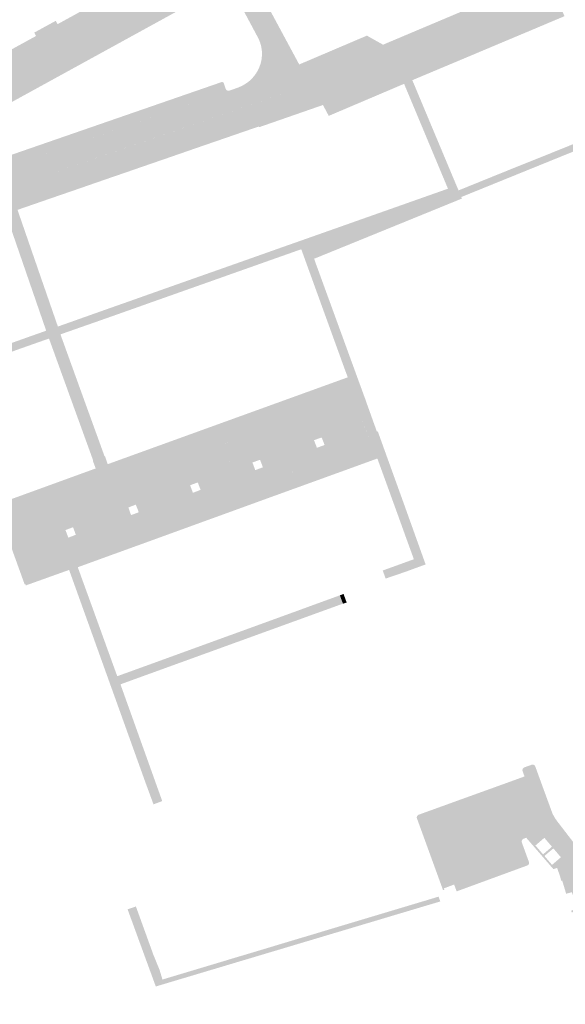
# Model space of a CAD drawing. Header units: inches. Extents: x 83221 to 84763, y 445855 to 447258.
# Tile 46 of 58: x 84502 to 84596, y 446314 to 446482. Entities that reach past the tile are written whole.
import ezdxf

# ---------------------------------------------------------------- set-up
doc = ezdxf.new("R2010")
doc.units = ezdxf.units.IN
doc.header["$MEASUREMENT"] = 0

msp = doc.modelspace()

# ---------------------------------------------------------------- hatches: boundary and pattern name
for points in [[(84551.03, 446470.72), (84519.15, 446459.73), (84519.08, 446459.94), (84520.02, 446460.26), (84519.02, 446463.15), (84518.08, 446462.83), (84518.02, 446463.01), (84538.07, 446469.93), (84538.43, 446470.05), (84539.58, 446470.46), (84540.1, 446470.68), (84540.6, 446470.95), (84541.07, 446471.25), (84541.51, 446471.6), (84541.92, 446471.99), (84542.3, 446472.42), (84542.63, 446472.88), (84542.93, 446473.37), (84543.17, 446473.88), (84543.37, 446474.42), (84543.52, 446474.98), (84543.61, 446475.55), (84543.64, 446476.14), (84543.62, 446476.72), (84543.56, 446477.19), (84543.47, 446477.66), (84543.33, 446478.11), (84543.17, 446478.56), (84542.96, 446478.99), (84540.8, 446483.03), (84540.57, 446483.44), (84540.31, 446483.83), (84540.02, 446484.2), (84539.69, 446484.54), (84539.34, 446484.85), (84538.95, 446485.13), (84538.54, 446485.38), (84538.11, 446485.6), (84537.66, 446485.77), (84537.2, 446485.9), (84536.63, 446486.04), (84536.04, 446486.11), (84535.45, 446486.14), (84534.86, 446486.1), (84534.28, 446486.01), (84533.71, 446485.86), (84533.15, 446485.66), (84532.62, 446485.41), (84512.99, 446474.63), (84512.89, 446474.8), (84513.8, 446475.3), (84512.35, 446477.98), (84511.43, 446477.47), (84511.31, 446477.68), (84533.38, 446489.79), (84533.38, 446489.79), (84539.8, 446493.36), (84550.01, 446474.4), (84551.9, 446470.99), (84551.03, 446470.72)], [(84533.44, 446489.81), (84495.88, 446469.22), (84454.21, 446446.36), (84450.51, 446444.29), (84450.55, 446444.31), (84450.59, 446444.35), (84450.62, 446444.38), (84450.65, 446444.42), (84450.68, 446444.46), (84450.71, 446444.5), (84450.73, 446444.54), (84450.74, 446444.59), (84450.76, 446444.64), (84450.77, 446444.69), (84450.77, 446444.74), (84450.77, 446444.79), (84450.76, 446444.84), (84450.75, 446444.89), (84450.74, 446444.93), (84450.72, 446444.98), (84450.23, 446445.86), (84450.22, 446445.88), (84450.21, 446445.91), (84450.2, 446445.93), (84450.19, 446445.96), (84450.19, 446445.98), (84450.19, 446446.01), (84450.19, 446446.03), (84450.19, 446446.06), (84450.19, 446446.08), (84450.2, 446446.11), (84450.21, 446446.13), (84450.22, 446446.16), (84450.24, 446446.18), (84450.25, 446446.2), (84450.27, 446446.22), (84450.29, 446446.23), (84450.31, 446446.25), (84450.33, 446446.26), (84450.35, 446446.28), (84494.6, 446470.54), (84523.08, 446486.2), (84532.13, 446491.18), (84532.79, 446490.03), (84532.81, 446490), (84532.83, 446489.96), (84532.86, 446489.93), (84532.89, 446489.9), (84532.92, 446489.87), (84532.96, 446489.85), (84532.99, 446489.82), (84533.03, 446489.81), (84533.07, 446489.79), (84533.11, 446489.78), (84533.15, 446489.77), (84533.19, 446489.77), (84533.23, 446489.77), (84533.28, 446489.77), (84533.32, 446489.78), (84533.36, 446489.78), (84533.4, 446489.8), (84533.44, 446489.81), (84533.44, 446489.81)], [(84624.51, 446470.97), (84624.59, 446470.76), (84577.71, 446451.73), (84577.34, 446452.66), (84581.09, 446454.17), (84581, 446454.39), (84583.96, 446455.59), (84584.05, 446455.37), (84587.57, 446456.79), (84591.11, 446458.21), (84591.02, 446458.42), (84593.98, 446459.62), (84594.07, 446459.4), (84597.59, 446460.82), (84601.12, 446462.24), (84601.03, 446462.46), (84604.01, 446463.66), (84604.1, 446463.44), (84607.61, 446464.86), (84611.15, 446466.29), (84611.06, 446466.5), (84614.02, 446467.7), (84614.11, 446467.48), (84617.63, 446468.9), (84621.18, 446470.33), (84622.85, 446471.01), (84618.45, 446481.45), (84618.43, 446481.5), (84614.55, 446490.72), (84615.96, 446491.31), (84618.15, 446486.12), (84620.24, 446481.14), (84622.33, 446476.16), (84624.51, 446470.97), (84624.51, 446470.97)], [(84589.45, 446480.16), (84584.47, 446478.07), (84579.49, 446475.97), (84574.51, 446473.88), (84569.39, 446471.73), (84569.35, 446471.71), (84567.94, 446471.09), (84555.06, 446465.61), (84554.07, 446467.47), (84552.07, 446471.05), (84551.9, 446470.99), (84550.01, 446474.4), (84561.58, 446479.33), (84564.34, 446477.78), (84585.9, 446486.88), (84586.82, 446487.27), (84587.72, 446487.65), (84588.27, 446487.88), (84588.18, 446488.09), (84588.26, 446488.14), (84588.33, 446488.06), (84588.41, 446488.01), (84588.5, 446487.98), (84588.59, 446487.97), (84588.68, 446487.98), (84592.18, 446489.46), (84592.22, 446489.47), (84592.26, 446489.48), (84592.31, 446489.48), (84592.35, 446489.48), (84592.4, 446489.48), (84592.44, 446489.47), (84592.49, 446489.46), (84592.53, 446489.44), (84592.57, 446489.42), (84592.61, 446489.4), (84592.64, 446489.37), (84592.68, 446489.34), (84592.71, 446489.31), (84592.73, 446489.27), (84592.76, 446489.24), (84592.78, 446489.2), (84594.55, 446484.93), (84594.44, 446484.9), (84595.31, 446482.77), (84595.36, 446482.65), (84594.42, 446482.26), (84589.45, 446480.16)], [(84494.6, 446470.54), (84450.35, 446446.28), (84450.33, 446446.26), (84450.32, 446446.26), (84450.3, 446446.25), (84450.23, 446446.18), (84450.18, 446446.06), (84450.19, 446445.93), (84450.23, 446445.86), (84450.72, 446444.98), (84450.74, 446444.93), (84450.75, 446444.89), (84450.76, 446444.84), (84450.77, 446444.79), (84450.77, 446444.74), (84450.77, 446444.69), (84450.76, 446444.64), (84450.74, 446444.59), (84450.73, 446444.54), (84450.71, 446444.5), (84450.68, 446444.46), (84450.65, 446444.42), (84450.62, 446444.38), (84450.59, 446444.35), (84450.55, 446444.31), (84450.51, 446444.29), (84450.47, 446444.26), (84450.31, 446444.11), (84450.23, 446444.02), (84450.15, 446443.91), (84450.08, 446443.8), (84450.02, 446443.68), (84449.98, 446443.56), (84449.94, 446443.44), (84449.92, 446443.32), (84449.9, 446443.2), (84449.9, 446443.08), (84449.91, 446442.95), (84449.73, 446440.95), (84449.73, 446440.87), (84449.72, 446440.8), (84449.7, 446440.73), (84449.68, 446440.66), (84449.65, 446440.59), (84449.62, 446440.52), (84449.58, 446440.46), (84449.54, 446440.41), (84449.49, 446440.35), (84449.44, 446440.31), (84449.38, 446440.26), (84448.64, 446439.57), (84448.44, 446439.41), (84448.23, 446439.26), (84448.02, 446439.14), (84447.04, 446441.06), (84445.66, 446446.76), (84446.97, 446447.48), (84455.97, 446452.35), (84458.56, 446453.77), (84458.87, 446453.94), (84462.55, 446455.96), (84465.13, 446457.38), (84465.45, 446457.55), (84469.15, 446459.56), (84471.71, 446460.98), (84472.03, 446461.16), (84475.67, 446463.16), (84478.28, 446464.59), (84478.6, 446464.77), (84482.27, 446466.78), (84484.89, 446468.15), (84485.23, 446468.33), (84488.85, 446470.39), (84491.49, 446471.84), (84491.86, 446472.05), (84495.54, 446474.07), (84498.12, 446475.48), (84498.44, 446475.66), (84502.1, 446477.67), (84504.69, 446479.09), (84505.02, 446479.27), (84508.7, 446481.29), (84511.27, 446482.7), (84511.59, 446482.88), (84515.26, 446484.89), (84517.84, 446486.3), (84518.16, 446486.48), (84521.85, 446488.5), (84523.08, 446486.2), (84494.6, 446470.54)], [(84508.7, 446481.29), (84505.02, 446479.27), (84504.71, 446479.85), (84508.38, 446481.86), (84508.7, 446481.29), (84508.7, 446481.29)], [(84512.99, 446474.63), (84475.18, 446453.87), (84475.08, 446454.05), (84476.14, 446454.62), (84474.65, 446457.29), (84473.61, 446456.73), (84473.5, 446456.94), (84495.88, 446469.22), (84511.31, 446477.68), (84511.43, 446477.47), (84510.42, 446476.91), (84511.89, 446474.24), (84512.89, 446474.8), (84512.99, 446474.63)], [(84513.8, 446475.3), (84511.89, 446474.24), (84510.42, 446476.91), (84512.35, 446477.98), (84513.8, 446475.3), (84513.8, 446475.3)], [(84512.3, 446453.15), (84507.19, 446451.39), (84501.85, 446449.54), (84499.86, 446448.86), (84497.52, 446448.05), (84494.52, 446447.02), (84489.42, 446445.26), (84484.31, 446443.5), (84479.21, 446441.74), (84477.1, 446441.01), (84474.1, 446439.97), (84468.99, 446438.22), (84463.89, 446436.46), (84461.58, 446435.66), (84458.79, 446434.69), (84456.48, 446433.89), (84453.44, 446432.85), (84450.8, 446431.94), (84449.97, 446434.45), (84450.2, 446434.54), (84450.44, 446434.64), (84450.66, 446434.76), (84450.88, 446434.89), (84451.09, 446435.04), (84451.29, 446435.2), (84452.91, 446436.54), (84453.09, 446436.7), (84453.29, 446436.85), (84453.49, 446436.99), (84453.72, 446437.11), (84453.95, 446437.21), (84454.2, 446437.29), (84454.24, 446437.3), (84454.28, 446437.31), (84454.32, 446437.31), (84454.36, 446437.31), (84454.4, 446437.31), (84454.44, 446437.3), (84454.48, 446437.29), (84454.52, 446437.28), (84454.56, 446437.26), (84454.59, 446437.24), (84454.63, 446437.22), (84454.66, 446437.2), (84454.69, 446437.17), (84454.72, 446437.14), (84454.74, 446437.11), (84454.76, 446437.07), (84454.78, 446437.04), (84454.8, 446437), (84454.81, 446436.96), (84455.16, 446436.04), (84455.17, 446436.02), (84455.17, 446436), (84455.18, 446435.98), (84455.19, 446435.96), (84455.2, 446435.94), (84455.21, 446435.92), (84455.22, 446435.9), (84455.24, 446435.89), (84455.25, 446435.88), (84455.27, 446435.86), (84455.29, 446435.85), (84455.31, 446435.84), (84455.33, 446435.84), (84455.35, 446435.83), (84455.37, 446435.83), (84455.39, 446435.82), (84455.41, 446435.82), (84455.43, 446435.83), (84455.45, 446435.83), (84455.47, 446435.83), (84455.49, 446435.84), (84455.51, 446435.85), (84464.89, 446439.07), (84464.91, 446439.08), (84464.93, 446439.1), (84464.96, 446439.11), (84464.98, 446439.12), (84465, 446439.14), (84465.01, 446439.16), (84465.03, 446439.18), (84465.05, 446439.2), (84465.06, 446439.23), (84465.07, 446439.25), (84465.08, 446439.27), (84465.08, 446439.3), (84465.09, 446439.33), (84465.09, 446439.35), (84465.09, 446439.38), (84465.08, 446439.4), (84465.08, 446439.43), (84465.07, 446439.46), (84465.06, 446439.5), (84465.05, 446439.55), (84465.04, 446439.59), (84465.04, 446439.64), (84465.05, 446439.69), (84465.05, 446439.73), (84465.07, 446439.78), (84465.08, 446439.82), (84465.1, 446439.86), (84465.13, 446439.9), (84465.15, 446439.94), (84465.18, 446439.97), (84465.21, 446440), (84465.25, 446440.03), (84465.28, 446440.06), (84465.32, 446440.08), (84465.36, 446440.1), (84465.4, 446440.11), (84465.44, 446440.12), (84465.48, 446440.13), (84465.53, 446440.13), (84465.57, 446440.13), (84465.61, 446440.12), (84465.65, 446440.12), (84465.69, 446440.1), (84465.73, 446440.09), (84465.77, 446440.07), (84465.8, 446440.05), (84465.84, 446440.02), (84465.87, 446440), (84465.9, 446439.97), (84465.92, 446439.94), (84465.94, 446439.9), (84465.96, 446439.87), (84465.98, 446439.83), (84466, 446439.79), (84466, 446439.77), (84466.01, 446439.74), (84466.02, 446439.72), (84466.03, 446439.69), (84466.05, 446439.67), (84466.06, 446439.65), (84466.08, 446439.63), (84466.1, 446439.62), (84466.12, 446439.6), (84466.14, 446439.59), (84466.17, 446439.58), (84466.19, 446439.57), (84466.21, 446439.56), (84466.24, 446439.56), (84466.26, 446439.55), (84466.29, 446439.55), (84466.31, 446439.55), (84466.34, 446439.56), (84466.36, 446439.56), (84466.38, 446439.57), (84466.41, 446439.58), (84490.98, 446448.09), (84491, 446448.1), (84491.02, 446448.1), (84491.04, 446448.1), (84491.05, 446448.11), (84491.07, 446448.12), (84491.09, 446448.13), (84491.11, 446448.14), (84491.12, 446448.16), (84491.14, 446448.17), (84491.15, 446448.19), (84491.16, 446448.2), (84491.17, 446448.22), (84491.18, 446448.24), (84491.19, 446448.26), (84491.19, 446448.28), (84491.2, 446448.3), (84491.2, 446448.32), (84491.2, 446448.34), (84491.19, 446448.36), (84491.19, 446448.38), (84491.18, 446448.4), (84491.18, 446448.42), (84491.17, 446448.44), (84491.15, 446448.46), (84491.14, 446448.5), (84491.13, 446448.54), (84491.12, 446448.58), (84491.12, 446448.62), (84491.12, 446448.66), (84491.12, 446448.71), (84491.13, 446448.75), (84491.14, 446448.79), (84491.16, 446448.83), (84491.18, 446448.87), (84491.2, 446448.9), (84491.22, 446448.94), (84491.25, 446448.97), (84491.28, 446449), (84491.31, 446449.02), (84491.34, 446449.05), (84491.38, 446449.07), (84491.41, 446449.08), (84491.45, 446449.1), (84491.49, 446449.11), (84491.53, 446449.12), (84491.57, 446449.13), (84491.61, 446449.14), (84491.65, 446449.14), (84491.69, 446449.14), (84491.73, 446449.13), (84491.77, 446449.12), (84491.81, 446449.11), (84491.85, 446449.09), (84491.88, 446449.07), (84491.91, 446449.05), (84491.94, 446449.03), (84491.97, 446449), (84492, 446448.98), (84492.02, 446448.95), (84492.04, 446448.91), (84492.06, 446448.88), (84492.07, 446448.84), (84492.08, 446448.81), (84492.09, 446448.77), (84492.1, 446448.75), (84492.12, 446448.72), (84492.14, 446448.7), (84492.15, 446448.68), (84492.17, 446448.66), (84492.19, 446448.65), (84492.22, 446448.63), (84492.24, 446448.62), (84492.26, 446448.61), (84492.29, 446448.6), (84492.32, 446448.6), (84492.34, 446448.59), (84492.37, 446448.59), (84492.4, 446448.59), (84492.42, 446448.6), (84492.45, 446448.6), (84492.48, 446448.61), (84497.19, 446450.25), (84497.21, 446450.26), (84497.24, 446450.26), (84497.26, 446450.27), (84497.28, 446450.27), (84497.3, 446450.28), (84497.32, 446450.3), (84497.34, 446450.31), (84497.35, 446450.32), (84497.37, 446450.34), (84497.39, 446450.36), (84497.4, 446450.38), (84497.41, 446450.4), (84497.42, 446450.42), (84497.43, 446450.44), (84497.43, 446450.46), (84497.44, 446450.48), (84497.44, 446450.5), (84497.44, 446450.52), (84497.44, 446450.55), (84497.43, 446450.57), (84497.43, 446450.59), (84497.42, 446450.61), (84497.41, 446450.63), (84497.4, 446450.65), (84497.06, 446451.58), (84497.05, 446451.61), (84497.04, 446451.65), (84497.03, 446451.69), (84497.02, 446451.72), (84497.02, 446451.76), (84497.02, 446451.8), (84497.02, 446451.84), (84497.03, 446451.88), (84497.04, 446451.91), (84497.05, 446451.95), (84497.07, 446451.98), (84497.09, 446452.02), (84497.11, 446452.05), (84497.13, 446452.08), (84497.16, 446452.11), (84497.19, 446452.13), (84497.22, 446452.15), (84497.26, 446452.17), (84503.04, 446454.17), (84503.08, 446454.18), (84503.12, 446454.18), (84503.17, 446454.19), (84503.21, 446454.19), (84503.25, 446454.19), (84503.3, 446454.18), (84503.34, 446454.17), (84503.38, 446454.16), (84503.42, 446454.14), (84503.46, 446454.12), (84503.49, 446454.1), (84503.53, 446454.07), (84503.56, 446454.04), (84503.59, 446454.01), (84503.61, 446453.98), (84503.64, 446453.94), (84503.66, 446453.9), (84503.67, 446453.86), (84504.02, 446452.91), (84504.03, 446452.88), (84504.05, 446452.86), (84504.06, 446452.84), (84504.08, 446452.82), (84504.09, 446452.8), (84504.11, 446452.78), (84504.13, 446452.76), (84504.15, 446452.75), (84504.18, 446452.74), (84504.2, 446452.73), (84504.23, 446452.72), (84504.25, 446452.71), (84504.28, 446452.71), (84504.3, 446452.71), (84504.33, 446452.71), (84504.35, 446452.71), (84504.38, 446452.72), (84504.4, 446452.72), (84513.82, 446456), (84513.85, 446456), (84513.87, 446456.01), (84513.89, 446456.01), (84513.91, 446456.02), (84513.93, 446456.03), (84513.95, 446456.05), (84513.97, 446456.06), (84513.99, 446456.08), (84514.01, 446456.1), (84514.02, 446456.11), (84514.03, 446456.13), (84514.04, 446456.16), (84514.05, 446456.18), (84514.06, 446456.2), (84514.06, 446456.22), (84514.06, 446456.24), (84514.06, 446456.26), (84514.06, 446456.29), (84514.06, 446456.31), (84514.06, 446456.33), (84514.05, 446456.35), (84514.04, 446456.37), (84514.03, 446456.41), (84514.01, 446456.45), (84514.01, 446456.49), (84514, 446456.53), (84514, 446456.57), (84514, 446456.61), (84514.01, 446456.65), (84514.02, 446456.69), (84514.03, 446456.73), (84514.05, 446456.76), (84514.07, 446456.8), (84514.09, 446456.83), (84514.12, 446456.87), (84514.14, 446456.89), (84514.17, 446456.92), (84514.21, 446456.95), (84514.24, 446456.97), (84514.28, 446456.98), (84514.32, 446457), (84514.36, 446457.01), (84514.4, 446457.02), (84514.44, 446457.03), (84514.49, 446457.03), (84514.53, 446457.03), (84514.57, 446457.03), (84514.62, 446457.02), (84514.66, 446457.01), (84514.7, 446456.99), (84514.74, 446456.97), (84514.78, 446456.95), (84514.82, 446456.93), (84514.85, 446456.9), (84514.89, 446456.87), (84514.91, 446456.83), (84514.94, 446456.79), (84514.96, 446456.75), (84514.98, 446456.71), (84515, 446456.67), (84515.01, 446456.65), (84515.02, 446456.63), (84515.03, 446456.6), (84515.05, 446456.58), (84515.06, 446456.57), (84515.08, 446456.55), (84515.1, 446456.53), (84515.12, 446456.52), (84515.15, 446456.51), (84515.17, 446456.5), (84515.19, 446456.49), (84515.22, 446456.49), (84515.24, 446456.48), (84515.26, 446456.48), (84515.29, 446456.48), (84515.31, 446456.48), (84515.34, 446456.49), (84515.36, 446456.5), (84539.94, 446464.98), (84539.96, 446464.99), (84539.98, 446465), (84540, 446465), (84540.02, 446465.01), (84540.04, 446465.02), (84540.05, 446465.04), (84540.07, 446465.05), (84540.08, 446465.07), (84540.1, 446465.08), (84540.11, 446465.1), (84540.12, 446465.12), (84540.13, 446465.14), (84540.13, 446465.16), (84540.14, 446465.18), (84540.14, 446465.2), (84540.14, 446465.22), (84540.14, 446465.24), (84540.14, 446465.26), (84540.14, 446465.28), (84540.13, 446465.3), (84540.13, 446465.32), (84540.12, 446465.34), (84540.11, 446465.35), (84540.1, 446465.39), (84540.09, 446465.44), (84540.08, 446465.48), (84540.08, 446465.52), (84540.09, 446465.57), (84540.09, 446465.61), (84540.11, 446465.65), (84540.12, 446465.69), (84540.14, 446465.73), (84540.16, 446465.77), (84540.18, 446465.81), (84540.21, 446465.84), (84540.24, 446465.87), (84540.27, 446465.9), (84540.31, 446465.93), (84540.35, 446465.95), (84540.39, 446465.97), (84540.43, 446465.99), (84540.47, 446466.01), (84540.52, 446466.01), (84540.56, 446466.01), (84540.61, 446466.01), (84540.65, 446466), (84540.7, 446466), (84540.74, 446465.98), (84540.78, 446465.97), (84540.83, 446465.95), (84540.87, 446465.92), (84540.91, 446465.89), (84540.94, 446465.86), (84540.98, 446465.82), (84541.01, 446465.79), (84541.04, 446465.75), (84541.06, 446465.7), (84541.08, 446465.66), (84541.08, 446465.64), (84541.09, 446465.62), (84541.09, 446465.6), (84541.1, 446465.58), (84541.11, 446465.57), (84541.12, 446465.55), (84541.13, 446465.54), (84541.14, 446465.52), (84541.15, 446465.51), (84541.17, 446465.5), (84541.18, 446465.49), (84541.2, 446465.48), (84541.22, 446465.47), (84541.24, 446465.46), (84541.26, 446465.46), (84541.28, 446465.45), (84541.3, 446465.45), (84541.32, 446465.45), (84541.33, 446465.46), (84541.35, 446465.46), (84541.37, 446465.47), (84541.39, 446465.47), (84541.41, 446465.48), (84541.43, 446465.49), (84541.44, 446465.5), (84541.46, 446465.52), (84550.88, 446468.78), (84550.91, 446468.78), (84550.93, 446468.8), (84550.95, 446468.81), (84550.97, 446468.82), (84550.99, 446468.84), (84551, 446468.85), (84551.02, 446468.87), (84551.03, 446468.89), (84551.04, 446468.91), (84551.05, 446468.94), (84551.06, 446468.96), (84551.07, 446468.98), (84551.07, 446469.01), (84551.07, 446469.03), (84551.07, 446469.06), (84551.07, 446469.08), (84551.07, 446469.11), (84551.06, 446469.13), (84550.73, 446470.08), (84550.71, 446470.12), (84550.71, 446470.16), (84550.7, 446470.21), (84550.7, 446470.25), (84550.7, 446470.3), (84550.71, 446470.34), (84550.72, 446470.39), (84550.74, 446470.43), (84550.76, 446470.47), (84550.78, 446470.51), (84550.81, 446470.55), (84550.84, 446470.59), (84550.87, 446470.62), (84550.91, 446470.65), (84550.95, 446470.68), (84550.99, 446470.71), (84551.03, 446470.72), (84551.9, 446470.99), (84552.07, 446471.05), (84554.07, 446467.47), (84543.17, 446463.68), (84543.13, 446463.8), (84540.8, 446463), (84537.82, 446461.97), (84532.71, 446460.21), (84527.61, 446458.44), (84522.5, 446456.68), (84520.4, 446455.95), (84517.4, 446454.92), (84512.3, 446453.15), (84512.3, 446453.15)], [(84538.07, 446469.93), (84498.08, 446456.13), (84469.61, 446446.34), (84469.64, 446446.36), (84469.67, 446446.39), (84469.7, 446446.42), (84469.73, 446446.45), (84469.75, 446446.48), (84469.77, 446446.52), (84469.79, 446446.55), (84469.8, 446446.59), (84469.81, 446446.63), (84469.82, 446446.67), (84469.82, 446446.71), (84469.82, 446446.75), (84469.82, 446446.79), (84469.81, 446446.83), (84469.8, 446446.86), (84469.79, 446446.9), (84469.46, 446447.81), (84469.45, 446447.83), (84469.45, 446447.86), (84469.44, 446447.88), (84469.44, 446447.91), (84469.44, 446447.93), (84469.44, 446447.95), (84469.44, 446447.98), (84469.45, 446448), (84469.46, 446448.03), (84469.47, 446448.05), (84469.48, 446448.07), (84469.49, 446448.09), (84469.51, 446448.11), (84469.52, 446448.13), (84469.54, 446448.14), (84469.56, 446448.16), (84469.58, 446448.17), (84469.6, 446448.18), (84469.63, 446448.19), (84469.65, 446448.2), (84497.37, 446457.76), (84536.71, 446471.38), (84536.74, 446471.39), (84536.77, 446471.4), (84536.79, 446471.4), (84536.82, 446471.4), (84536.84, 446471.4), (84536.87, 446471.4), (84536.9, 446471.39), (84536.92, 446471.38), (84536.95, 446471.37), (84536.97, 446471.36), (84536.99, 446471.35), (84537.01, 446471.33), (84537.03, 446471.31), (84537.05, 446471.3), (84537.06, 446471.28), (84537.08, 446471.26), (84537.09, 446471.23), (84537.1, 446471.21), (84537.43, 446470.27), (84537.45, 446470.22), (84537.47, 446470.18), (84537.5, 446470.14), (84537.53, 446470.1), (84537.56, 446470.06), (84537.6, 446470.03), (84537.63, 446470), (84537.67, 446469.98), (84537.72, 446469.96), (84537.76, 446469.94), (84537.8, 446469.93), (84537.85, 446469.92), (84537.89, 446469.91), (84537.94, 446469.91), (84537.98, 446469.92), (84538.03, 446469.92), (84538.07, 446469.93), (84538.07, 446469.93)], [(84552.56, 446441.18), (84552.79, 446440.52), (84559.75, 446421.43), (84558.31, 446420.91), (84557.8, 446422.28), (84553.92, 446432.98), (84550.36, 446442.81), (84549.91, 446444.14), (84575.44, 446453.16), (84567.94, 446471.09), (84569.35, 446471.71), (84573.23, 446462.44), (84576.51, 446454.62), (84577.25, 446452.87), (84577.34, 446452.66), (84577.71, 446451.73), (84577.82, 446451.47), (84576.37, 446450.88), (84568.4, 446447.63), (84552.56, 446441.18), (84552.56, 446441.18)], [(84551.03, 446470.72), (84550.99, 446470.71), (84550.95, 446470.68), (84550.91, 446470.65), (84550.87, 446470.62), (84550.84, 446470.59), (84550.81, 446470.55), (84550.78, 446470.51), (84550.76, 446470.47), (84550.74, 446470.43), (84550.72, 446470.39), (84550.71, 446470.34), (84550.7, 446470.3), (84550.7, 446470.25), (84550.7, 446470.21), (84550.71, 446470.16), (84550.71, 446470.12), (84550.73, 446470.08), (84551.06, 446469.13), (84551.07, 446469.11), (84551.07, 446469.08), (84551.07, 446469.06), (84551.07, 446469.03), (84551.07, 446469.01), (84551.07, 446468.98), (84551.06, 446468.96), (84551.05, 446468.94), (84551.04, 446468.91), (84551.03, 446468.89), (84551.02, 446468.87), (84551, 446468.85), (84550.99, 446468.84), (84550.97, 446468.82), (84550.95, 446468.81), (84550.93, 446468.8), (84550.91, 446468.78), (84550.88, 446468.78), (84541.46, 446465.52), (84541.44, 446465.5), (84541.43, 446465.49), (84541.41, 446465.48), (84541.39, 446465.47), (84541.37, 446465.47), (84541.35, 446465.46), (84541.33, 446465.46), (84541.32, 446465.45), (84541.3, 446465.45), (84541.28, 446465.45), (84541.26, 446465.46), (84541.24, 446465.46), (84541.22, 446465.47), (84541.2, 446465.48), (84541.18, 446465.49), (84541.17, 446465.5), (84541.15, 446465.51), (84541.14, 446465.52), (84541.13, 446465.54), (84541.12, 446465.55), (84541.11, 446465.57), (84541.1, 446465.58), (84541.09, 446465.6), (84541.09, 446465.62), (84541.08, 446465.64), (84541.08, 446465.66), (84541.06, 446465.7), (84541.04, 446465.75), (84541.01, 446465.79), (84540.98, 446465.82), (84540.94, 446465.86), (84540.91, 446465.89), (84540.87, 446465.92), (84540.83, 446465.95), (84540.78, 446465.97), (84540.74, 446465.98), (84540.7, 446466), (84540.65, 446466), (84540.61, 446466.01), (84540.56, 446466.01), (84540.52, 446466.01), (84540.47, 446466.01), (84540.43, 446465.99), (84540.39, 446465.97), (84540.35, 446465.95), (84540.31, 446465.93), (84540.27, 446465.9), (84540.24, 446465.87), (84540.21, 446465.84), (84540.18, 446465.81), (84540.16, 446465.77), (84540.14, 446465.73), (84540.12, 446465.69), (84540.11, 446465.65), (84540.09, 446465.61), (84540.09, 446465.57), (84540.08, 446465.52), (84540.08, 446465.48), (84540.09, 446465.44), (84540.1, 446465.39), (84540.11, 446465.35), (84540.12, 446465.34), (84540.13, 446465.32), (84540.13, 446465.3), (84540.14, 446465.28), (84540.14, 446465.26), (84540.14, 446465.24), (84540.14, 446465.22), (84540.14, 446465.2), (84540.14, 446465.18), (84540.13, 446465.16), (84540.13, 446465.14), (84540.12, 446465.12), (84540.11, 446465.1), (84540.1, 446465.08), (84540.08, 446465.07), (84540.07, 446465.05), (84540.05, 446465.04), (84540.04, 446465.02), (84540.02, 446465.01), (84540, 446465), (84539.98, 446465), (84539.96, 446464.99), (84539.94, 446464.98), (84515.36, 446456.5), (84515.34, 446456.49), (84515.31, 446456.48), (84515.29, 446456.48), (84515.26, 446456.48), (84515.24, 446456.48), (84515.22, 446456.49), (84515.19, 446456.49), (84515.17, 446456.5), (84515.15, 446456.51), (84515.12, 446456.52), (84515.1, 446456.53), (84515.08, 446456.55), (84515.06, 446456.57), (84515.05, 446456.58), (84515.03, 446456.6), (84515.02, 446456.63), (84515.01, 446456.65), (84515, 446456.67), (84514.98, 446456.71), (84514.96, 446456.75), (84514.94, 446456.79), (84514.91, 446456.83), (84514.89, 446456.87), (84514.85, 446456.9), (84514.82, 446456.93), (84514.78, 446456.95), (84514.74, 446456.97), (84514.7, 446456.99), (84514.66, 446457.01), (84514.62, 446457.02), (84514.57, 446457.03), (84514.53, 446457.03), (84514.49, 446457.03), (84514.44, 446457.03), (84514.4, 446457.02), (84514.36, 446457.01), (84514.32, 446457), (84514.28, 446456.98), (84514.24, 446456.97), (84514.21, 446456.95), (84514.17, 446456.92), (84514.14, 446456.89), (84514.12, 446456.87), (84514.09, 446456.83), (84514.07, 446456.8), (84514.05, 446456.76), (84514.03, 446456.73), (84514.02, 446456.69), (84514.01, 446456.65), (84514, 446456.61), (84514, 446456.57), (84514, 446456.53), (84514.01, 446456.49), (84514.01, 446456.45), (84514.03, 446456.41), (84514.04, 446456.37), (84514.05, 446456.35), (84514.06, 446456.33), (84514.06, 446456.31), (84514.06, 446456.29), (84514.06, 446456.26), (84514.06, 446456.24), (84514.06, 446456.22), (84514.06, 446456.2), (84514.05, 446456.18), (84514.04, 446456.16), (84514.03, 446456.13), (84514.02, 446456.11), (84514.01, 446456.1), (84513.99, 446456.08), (84513.97, 446456.06), (84513.95, 446456.05), (84513.93, 446456.03), (84513.91, 446456.02), (84513.89, 446456.01), (84513.87, 446456.01), (84513.85, 446456), (84513.82, 446456), (84504.4, 446452.72), (84504.38, 446452.72), (84504.35, 446452.71), (84504.33, 446452.71), (84504.3, 446452.71), (84504.28, 446452.71), (84504.25, 446452.71), (84504.23, 446452.72), (84504.2, 446452.73), (84504.18, 446452.74), (84504.15, 446452.75), (84504.13, 446452.76), (84504.11, 446452.78), (84504.09, 446452.8), (84504.08, 446452.82), (84504.06, 446452.84), (84504.05, 446452.86), (84504.03, 446452.88), (84504.02, 446452.91), (84503.67, 446453.86), (84503.66, 446453.9), (84503.64, 446453.94), (84503.61, 446453.98), (84503.59, 446454.01), (84503.56, 446454.04), (84503.53, 446454.07), (84503.49, 446454.1), (84503.46, 446454.12), (84503.42, 446454.14), (84503.38, 446454.16), (84503.34, 446454.17), (84503.3, 446454.18), (84503.25, 446454.19), (84503.21, 446454.19), (84503.17, 446454.19), (84503.12, 446454.18), (84503.08, 446454.18), (84503.04, 446454.17), (84551.03, 446470.72), (84551.03, 446470.72)], [(84503.04, 446454.17), (84497.26, 446452.17), (84478.12, 446445.56), (84478.05, 446445.76), (84479.06, 446446.11), (84478.06, 446449), (84477.05, 446448.65), (84476.97, 446448.87), (84498.08, 446456.13), (84518.02, 446463.01), (84518.08, 446462.83), (84516.92, 446462.43), (84517.91, 446459.53), (84519.08, 446459.94), (84519.15, 446459.73), (84503.04, 446454.17)], [(84519.02, 446463.15), (84520.02, 446460.26), (84517.91, 446459.53), (84516.92, 446462.43), (84519.02, 446463.15), (84519.02, 446463.15)], [(84597.59, 446460.82), (84594.07, 446459.4), (84593.98, 446459.62), (84597.5, 446461.04), (84597.59, 446460.82), (84597.59, 446460.82)], [(84591.02, 446458.42), (84591.11, 446458.21), (84587.57, 446456.79), (84587.48, 446457.01), (84591.02, 446458.42), (84591.02, 446458.42)], [(84587.57, 446456.79), (84584.05, 446455.37), (84583.96, 446455.59), (84587.48, 446457.01), (84587.57, 446456.79), (84587.57, 446456.79)], [(84581, 446454.39), (84581.09, 446454.17), (84577.34, 446452.66), (84577.25, 446452.87), (84581, 446454.39), (84581, 446454.39)], [(84521.88, 446432.72), (84517.36, 446431.12), (84514.49, 446430.11), (84511.69, 446429.13), (84509.19, 446428.25), (84512.86, 446418.09), (84516.74, 446407.38), (84514.78, 446406.69), (84511.62, 446415.41), (84507.23, 446427.54), (84504.76, 446426.67), (84501.9, 446425.66), (84499.09, 446424.66), (84494.56, 446423.07), (84491.71, 446422.06), (84488.89, 446421.06), (84484.39, 446419.47), (84483.92, 446420.82), (84488.43, 446422.41), (84491.24, 446423.4), (84494.09, 446424.41), (84498.63, 446426), (84501.43, 446426.99), (84504.29, 446428.01), (84506.75, 446428.88), (84503.57, 446438.1), (84499.86, 446448.86), (84501.85, 446449.54), (84505.56, 446438.8), (84508.75, 446429.59), (84511.24, 446430.47), (84514.05, 446431.47), (84516.9, 446432.48), (84521.41, 446434.07), (84524.23, 446435.07), (84527.08, 446436.08), (84531.61, 446437.68), (84534.42, 446438.67), (84537.29, 446439.68), (84541.79, 446441.27), (84544.61, 446442.27), (84547.46, 446443.28), (84549.91, 446444.14), (84550.36, 446442.81), (84547.91, 446441.94), (84545.05, 446440.93), (84542.23, 446439.93), (84537.73, 446438.34), (84534.87, 446437.32), (84532.06, 446436.33), (84527.55, 446434.73), (84524.68, 446433.72), (84521.88, 446432.72), (84521.88, 446432.72)], [(84439.39, 446375.28), (84439.61, 446374.68), (84434.74, 446372.89), (84434.45, 446372.78), (84433.64, 446375.19), (84433.72, 446375.21), (84446.17, 446379.74), (84448.67, 446380.65), (84461.1, 446385.18), (84461.13, 446385.1), (84463.93, 446386.07), (84463.82, 446386.41), (84469.12, 446388.36), (84497.45, 446398.87), (84515.21, 446405.33), (84514.72, 446406.67), (84514.78, 446406.69), (84516.74, 446407.38), (84516.81, 446407.41), (84517.27, 446406.06), (84558.31, 446420.91), (84559.75, 446421.43), (84561.48, 446416.7), (84561.52, 446416.56), (84563.29, 446411.62), (84563.44, 446411.67), (84564.91, 446407.59), (84563.37, 446407.03), (84558.09, 446405.11), (84553.01, 446403.27), (84547.93, 446401.43), (84542.85, 446399.59), (84537.77, 446397.74), (84532.69, 446395.9), (84527.61, 446394.05), (84522.54, 446392.21), (84517.46, 446390.37), (84512.15, 446388.44), (84510.67, 446387.98), (84503.27, 446385.33), (84503.18, 446385.57), (84503.06, 446385.53), (84500.77, 446391.87), (84500.7, 446392.07), (84502.32, 446392.67), (84502.36, 446392.68), (84502.41, 446392.69), (84502.45, 446392.69), (84502.5, 446392.69), (84502.54, 446392.68), (84502.59, 446392.67), (84502.63, 446392.66), (84502.68, 446392.64), (84502.72, 446392.62), (84502.76, 446392.59), (84502.79, 446392.57), (84502.83, 446392.53), (84502.86, 446392.5), (84502.89, 446392.46), (84502.91, 446392.42), (84502.93, 446392.38), (84502.95, 446392.34), (84504.29, 446388.58), (84504.31, 446388.54), (84504.33, 446388.5), (84504.35, 446388.46), (84504.37, 446388.43), (84504.4, 446388.4), (84504.44, 446388.37), (84504.47, 446388.34), (84504.51, 446388.32), (84504.55, 446388.29), (84504.59, 446388.28), (84504.63, 446388.26), (84504.67, 446388.25), (84504.71, 446388.25), (84504.76, 446388.25), (84504.8, 446388.25), (84504.85, 446388.25), (84504.89, 446388.26), (84504.93, 446388.28), (84510.02, 446390.12), (84527.45, 446396.43), (84527.47, 446396.44), (84527.49, 446396.45), (84527.51, 446396.46), (84527.53, 446396.47), (84527.55, 446396.48), (84527.57, 446396.5), (84527.59, 446396.52), (84527.6, 446396.54), (84527.61, 446396.56), (84527.62, 446396.58), (84527.63, 446396.6), (84527.64, 446396.62), (84527.65, 446396.65), (84527.65, 446396.67), (84527.65, 446396.7), (84527.65, 446396.72), (84527.65, 446396.75), (84527.64, 446396.77), (84527.63, 446396.8), (84527.62, 446396.82), (84527.61, 446396.84), (84527.62, 446396.92), (84527.63, 446397), (84527.66, 446397.07), (84527.68, 446397.14), (84527.72, 446397.21), (84527.76, 446397.28), (84527.8, 446397.35), (84527.86, 446397.41), (84527.91, 446397.46), (84527.96, 446397.48), (84528, 446397.48), (84528.05, 446397.49), (84528.09, 446397.49), (84528.14, 446397.49), (84528.18, 446397.48), (84528.23, 446397.47), (84528.27, 446397.45), (84528.31, 446397.43), (84528.35, 446397.41), (84528.39, 446397.39), (84528.42, 446397.36), (84528.45, 446397.33), (84528.48, 446397.3), (84528.5, 446397.26), (84528.53, 446397.22), (84528.55, 446397.18), (84528.56, 446397.14), (84528.57, 446397.12), (84528.58, 446397.1), (84528.59, 446397.08), (84528.6, 446397.06), (84528.61, 446397.04), (84528.63, 446397.03), (84528.64, 446397.01), (84528.66, 446397), (84528.68, 446396.98), (84528.7, 446396.97), (84528.72, 446396.96), (84528.74, 446396.96), (84528.76, 446396.95), (84528.79, 446396.95), (84528.81, 446396.95), (84528.83, 446396.95), (84528.85, 446396.95), (84528.88, 446396.95), (84528.9, 446396.96), (84528.92, 446396.97), (84528.94, 446396.98), (84548.72, 446404.14), (84548.74, 446404.15), (84548.76, 446404.16), (84548.79, 446404.17), (84548.81, 446404.19), (84548.82, 446404.21), (84548.84, 446404.23), (84548.85, 446404.25), (84548.87, 446404.27), (84548.88, 446404.29), (84548.89, 446404.32), (84548.89, 446404.34), (84548.9, 446404.36), (84548.9, 446404.39), (84548.9, 446404.41), (84548.9, 446404.44), (84548.9, 446404.46), (84548.89, 446404.49), (84548.89, 446404.51), (84548.87, 446404.55), (84548.86, 446404.59), (84548.85, 446404.63), (84548.85, 446404.67), (84548.85, 446404.71), (84548.85, 446404.75), (84548.86, 446404.8), (84548.87, 446404.84), (84548.88, 446404.88), (84548.9, 446404.91), (84548.92, 446404.95), (84548.95, 446404.99), (84548.98, 446405.02), (84549.01, 446405.05), (84549.04, 446405.08), (84549.08, 446405.1), (84549.11, 446405.12), (84549.15, 446405.14), (84549.19, 446405.16), (84549.23, 446405.17), (84549.27, 446405.18), (84549.31, 446405.19), (84549.35, 446405.19), (84549.39, 446405.19), (84549.43, 446405.19), (84549.46, 446405.18), (84549.5, 446405.17), (84549.54, 446405.16), (84549.58, 446405.15), (84549.61, 446405.13), (84549.65, 446405.1), (84549.68, 446405.08), (84549.71, 446405.05), (84549.73, 446405.02), (84549.76, 446404.99), (84549.78, 446404.96), (84549.8, 446404.92), (84549.81, 446404.88), (84549.83, 446404.84), (84549.83, 446404.82), (84549.84, 446404.8), (84549.84, 446404.78), (84549.85, 446404.76), (84549.87, 446404.74), (84549.88, 446404.72), (84549.89, 446404.71), (84549.91, 446404.69), (84549.93, 446404.68), (84549.94, 446404.67), (84549.96, 446404.66), (84549.98, 446404.65), (84550, 446404.64), (84550.02, 446404.64), (84550.05, 446404.64), (84550.07, 446404.63), (84550.09, 446404.64), (84550.11, 446404.64), (84550.13, 446404.64), (84550.15, 446404.65), (84550.17, 446404.66), (84550.19, 446404.67), (84550.21, 446404.68), (84561.97, 446408.92), (84562, 446408.93), (84562.04, 446408.95), (84562.07, 446408.97), (84562.11, 446409), (84562.14, 446409.03), (84562.17, 446409.06), (84562.19, 446409.09), (84562.21, 446409.12), (84562.23, 446409.16), (84562.25, 446409.2), (84562.26, 446409.24), (84562.27, 446409.28), (84562.28, 446409.32), (84562.28, 446409.36), (84562.28, 446409.4), (84562.27, 446409.44), (84562.27, 446409.48), (84562.25, 446409.52), (84562.24, 446409.56), (84560.73, 446413.8), (84559.18, 446418), (84559.17, 446418.04), (84559.15, 446418.08), (84559.12, 446418.12), (84559.1, 446418.16), (84559.07, 446418.19), (84559.03, 446418.22), (84559, 446418.25), (84558.96, 446418.27), (84558.92, 446418.29), (84558.88, 446418.31), (84558.84, 446418.33), (84558.79, 446418.34), (84558.74, 446418.34), (84558.7, 446418.34), (84558.65, 446418.34), (84558.6, 446418.34), (84558.56, 446418.33), (84498.32, 446396.5), (84472.31, 446386.85), (84462.19, 446383.1), (84444.87, 446376.61), (84444.65, 446377.28), (84442.77, 446376.59), (84443.01, 446375.94), (84442.44, 446375.73), (84442.22, 446376.33), (84439.39, 446375.28), (84439.39, 446375.28)], [(84560.73, 446413.8), (84539.11, 446405.98), (84538.79, 446406.87), (84539.84, 446407.29), (84538.77, 446410.12), (84537.75, 446409.75), (84537.42, 446410.67), (84558.56, 446418.33), (84558.6, 446418.34), (84558.65, 446418.34), (84558.7, 446418.34), (84558.74, 446418.34), (84558.79, 446418.34), (84558.84, 446418.33), (84558.88, 446418.31), (84558.92, 446418.29), (84558.96, 446418.27), (84559, 446418.25), (84559.03, 446418.22), (84559.07, 446418.19), (84559.1, 446418.16), (84559.12, 446418.12), (84559.15, 446418.08), (84559.17, 446418.04), (84559.18, 446418), (84560.73, 446413.8)], [(84542.24, 446405.74), (84532.87, 446402.4), (84532.67, 446402.94), (84531.35, 446402.46), (84531.55, 446401.93), (84522.28, 446398.61), (84522.07, 446399.14), (84520.81, 446398.66), (84520.98, 446398.15), (84511.53, 446394.77), (84511.34, 446395.28), (84510.04, 446394.79), (84510.23, 446394.31), (84503.15, 446391.78), (84502.94, 446392.37), (84502.9, 446392.44), (84502.84, 446392.52), (84502.78, 446392.58), (84502.7, 446392.63), (84502.61, 446392.67), (84502.52, 446392.69), (84502.43, 446392.69), (84502.34, 446392.68), (84560.73, 446413.8), (84561.18, 446412.51), (84554.1, 446409.98), (84553.85, 446410.62), (84552.54, 446410.17), (84552.79, 446409.51), (84543.54, 446406.21), (84543.31, 446406.81), (84542.01, 446406.35), (84542.24, 446405.74)], [(84548.72, 446404.14), (84528.94, 446396.98), (84528.92, 446396.97), (84528.9, 446396.96), (84528.88, 446396.95), (84528.85, 446396.95), (84528.83, 446396.95), (84528.81, 446396.95), (84528.79, 446396.95), (84528.76, 446396.95), (84528.74, 446396.96), (84528.72, 446396.96), (84528.7, 446396.97), (84528.68, 446396.98), (84528.66, 446397), (84528.64, 446397.01), (84528.63, 446397.03), (84528.61, 446397.04), (84528.6, 446397.06), (84528.59, 446397.08), (84528.58, 446397.09), (84528.54, 446397.2), (84528.49, 446397.28), (84528.44, 446397.35), (84528.37, 446397.4), (84528.29, 446397.45), (84528.21, 446397.48), (84528.12, 446397.49), (84528.02, 446397.49), (84527.92, 446397.47), (84527.83, 446397.38), (84527.74, 446397.25), (84527.67, 446397.11), (84527.62, 446396.96), (84527.61, 446396.84), (84527.62, 446396.82), (84527.63, 446396.8), (84527.64, 446396.77), (84527.65, 446396.75), (84527.65, 446396.72), (84527.65, 446396.7), (84527.65, 446396.67), (84527.65, 446396.65), (84527.64, 446396.62), (84527.63, 446396.6), (84527.62, 446396.58), (84527.61, 446396.56), (84527.6, 446396.54), (84527.59, 446396.52), (84527.57, 446396.5), (84527.55, 446396.48), (84527.53, 446396.47), (84527.51, 446396.46), (84527.49, 446396.45), (84527.48, 446396.44), (84510.02, 446390.12), (84504.93, 446388.28), (84504.89, 446388.26), (84504.85, 446388.25), (84504.8, 446388.25), (84504.76, 446388.25), (84504.71, 446388.25), (84504.67, 446388.25), (84504.63, 446388.26), (84504.59, 446388.28), (84504.55, 446388.29), (84504.51, 446388.32), (84504.47, 446388.34), (84504.44, 446388.37), (84504.4, 446388.4), (84504.37, 446388.43), (84504.35, 446388.46), (84504.33, 446388.5), (84504.31, 446388.54), (84504.29, 446388.58), (84503.15, 446391.78), (84510.23, 446394.31), (84510.53, 446393.5), (84511.82, 446393.99), (84511.53, 446394.77), (84520.98, 446398.15), (84521.26, 446397.35), (84522.58, 446397.84), (84522.28, 446398.61), (84531.55, 446401.93), (84531.84, 446401.16), (84533.14, 446401.67), (84532.87, 446402.4), (84542.24, 446405.74), (84542.49, 446405.04), (84543.8, 446405.53), (84543.54, 446406.21), (84552.79, 446409.51), (84553.04, 446408.86), (84554.35, 446409.34), (84554.1, 446409.98), (84561.18, 446412.51), (84562.24, 446409.56), (84562.25, 446409.52), (84562.27, 446409.48), (84562.27, 446409.44), (84562.28, 446409.4), (84562.28, 446409.36), (84562.28, 446409.32), (84562.27, 446409.28), (84562.26, 446409.24), (84562.25, 446409.2), (84562.23, 446409.16), (84562.21, 446409.12), (84562.19, 446409.09), (84562.17, 446409.06), (84562.14, 446409.03), (84562.11, 446409), (84562.07, 446408.97), (84562.04, 446408.95), (84562, 446408.93), (84561.97, 446408.92), (84550.21, 446404.68), (84550.19, 446404.67), (84550.17, 446404.66), (84550.15, 446404.65), (84550.13, 446404.64), (84550.11, 446404.64), (84550.09, 446404.64), (84550.07, 446404.63), (84550.05, 446404.64), (84550.02, 446404.64), (84550, 446404.64), (84549.98, 446404.65), (84549.96, 446404.66), (84549.94, 446404.67), (84549.93, 446404.68), (84549.91, 446404.69), (84549.89, 446404.71), (84549.88, 446404.72), (84549.87, 446404.74), (84549.85, 446404.76), (84549.84, 446404.78), (84549.84, 446404.8), (84549.83, 446404.82), (84549.82, 446404.88), (84549.77, 446404.97), (84549.72, 446405.04), (84549.66, 446405.09), (84549.59, 446405.14), (84549.5, 446405.18), (84549.39, 446405.2), (84549.27, 446405.18), (84549.19, 446405.16), (84549.13, 446405.13), (84549.06, 446405.09), (84548.99, 446405.04), (84548.93, 446404.97), (84548.89, 446404.9), (84548.86, 446404.82), (84548.85, 446404.73), (84548.85, 446404.65), (84548.86, 446404.57), (84548.89, 446404.51), (84548.89, 446404.49), (84548.9, 446404.46), (84548.9, 446404.44), (84548.9, 446404.41), (84548.9, 446404.39), (84548.9, 446404.36), (84548.89, 446404.34), (84548.89, 446404.32), (84548.88, 446404.29), (84548.87, 446404.27), (84548.85, 446404.25), (84548.84, 446404.23), (84548.82, 446404.21), (84548.81, 446404.19), (84548.79, 446404.17), (84548.76, 446404.16), (84548.74, 446404.15), (84548.72, 446404.14)], [(84539.11, 446405.98), (84502.36, 446392.68), (84502.36, 446392.68), (84500.7, 446392.07), (84496.67, 446390.57), (84496.34, 446391.46), (84497.55, 446391.9), (84496.49, 446394.78), (84495.28, 446394.33), (84494.94, 446395.25), (84498.32, 446396.5), (84537.42, 446410.67), (84537.75, 446409.75), (84536.7, 446409.35), (84537.74, 446406.46), (84538.79, 446406.87), (84539.11, 446405.98)], [(84538.77, 446410.12), (84539.84, 446407.29), (84537.74, 446406.46), (84536.7, 446409.35), (84538.77, 446410.12), (84538.77, 446410.12)], [(84564.91, 446407.59), (84567.89, 446399.33), (84571.62, 446388.92), (84568.15, 446387.65), (84564.79, 446386.5), (84564.29, 446387.88), (84566.7, 446388.75), (84569.61, 446389.81), (84568.75, 446392.17), (84566.53, 446398.33), (84563.37, 446407.03), (84564.91, 446407.59), (84564.91, 446407.59)], [(84557.48, 446382.21), (84519.45, 446368.42), (84526.59, 446348.46), (84525.11, 446347.9), (84525.07, 446347.97), (84523.69, 446351.72), (84510.67, 446387.98), (84512.15, 446388.44), (84515.31, 446379.73), (84518.04, 446372.18), (84518.9, 446369.81), (84521.81, 446370.86), (84526.47, 446372.55), (84529.27, 446373.57), (84532.13, 446374.61), (84536.62, 446376.24), (84539.43, 446377.26), (84542.27, 446378.29), (84546.78, 446379.93), (84549.59, 446380.95), (84552.43, 446381.99), (84556.96, 446383.64), (84557.48, 446382.21), (84557.48, 446382.21)], [(84557.59, 446383.87), (84558.12, 446382.41), (84557.49, 446382.19), (84556.96, 446383.64), (84557.59, 446383.87)], [(84591.7, 446350.72), (84589.62, 446349.96), (84590.18, 446348.45), (84571.58, 446341.54), (84570.14, 446345.49), (84570.12, 446345.53), (84570.12, 446345.57), (84570.11, 446345.62), (84570.11, 446345.66), (84570.11, 446345.7), (84570.12, 446345.75), (84570.13, 446345.79), (84570.14, 446345.83), (84570.15, 446345.87), (84570.18, 446345.91), (84570.2, 446345.95), (84570.23, 446345.98), (84570.25, 446346.01), (84570.29, 446346.04), (84570.32, 446346.07), (84570.36, 446346.09), (84570.4, 446346.11), (84570.44, 446346.13), (84575.06, 446347.8), (84578.21, 446348.94), (84582.29, 446350.41), (84585.42, 446351.54), (84588.53, 446352.67), (84588.2, 446353.58), (84588.19, 446353.62), (84588.18, 446353.67), (84588.17, 446353.71), (84588.17, 446353.75), (84588.17, 446353.8), (84588.18, 446353.84), (84588.19, 446353.88), (84588.2, 446353.92), (84588.22, 446353.96), (84588.24, 446354), (84588.26, 446354.04), (84588.29, 446354.07), (84588.32, 446354.1), (84588.35, 446354.13), (84588.39, 446354.16), (84588.42, 446354.18), (84588.46, 446354.2), (84588.5, 446354.22), (84589.73, 446354.66), (84589.77, 446354.68), (84589.81, 446354.69), (84589.85, 446354.69), (84589.9, 446354.69), (84589.94, 446354.69), (84589.98, 446354.69), (84590.03, 446354.68), (84590.07, 446354.66), (84590.11, 446354.65), (84590.15, 446354.63), (84590.18, 446354.6), (84590.22, 446354.58), (84590.25, 446354.55), (84590.28, 446354.52), (84590.3, 446354.48), (84590.33, 446354.44), (84590.35, 446354.41), (84590.37, 446354.37), (84591.7, 446350.72), (84591.7, 446350.72)], [(84588.36, 446342.02), (84573.4, 446336.53), (84571.58, 446341.54), (84590.18, 446348.45), (84589.62, 446349.96), (84591.7, 446350.72), (84593.29, 446346.38), (84593.4, 446346.15), (84593.52, 446345.93), (84593.65, 446345.71), (84593.78, 446345.49), (84593.92, 446345.28), (84594.07, 446345.07), (84599.11, 446338.52), (84594.1, 446337.02), (84593.46, 446336.83), (84593.25, 446337.07), (84595.15, 446338.69), (84591.28, 446343.23), (84588.82, 446342.19), (84588.36, 446342.02), (84588.36, 446342.02)], [(84591.28, 446343.23), (84595.15, 446338.69), (84594.2, 446337.88), (84593.99, 446338.2), (84594.75, 446338.85), (84593.46, 446340.37), (84592.69, 446339.72), (84592.46, 446340), (84593.22, 446340.65), (84591.92, 446342.17), (84591.16, 446341.52), (84590.05, 446342.71), (84591.28, 446343.23)], [(84588.98, 446337.44), (84576.93, 446333.02), (84576.49, 446334.19), (84574.76, 446333.54), (84574.84, 446333.32), (84574.6, 446333.23), (84573.4, 446336.53), (84588.36, 446342.02), (84588.32, 446342), (84588.28, 446341.97), (84588.24, 446341.94), (84588.2, 446341.91), (84588.17, 446341.88), (84588.14, 446341.84), (84588.11, 446341.8), (84588.09, 446341.76), (84588.07, 446341.71), (84588.06, 446341.66), (84588.05, 446341.62), (84588.04, 446341.57), (84588.04, 446341.52), (84588.05, 446341.47), (84588.05, 446341.42), (84588.07, 446341.38), (84589.27, 446338.08), (84589.29, 446338.04), (84589.3, 446338), (84589.3, 446337.95), (84589.31, 446337.91), (84589.3, 446337.87), (84589.3, 446337.82), (84589.29, 446337.78), (84589.28, 446337.74), (84589.26, 446337.7), (84589.24, 446337.66), (84589.22, 446337.62), (84589.19, 446337.59), (84589.16, 446337.56), (84589.13, 446337.53), (84589.09, 446337.5), (84589.06, 446337.48), (84589.02, 446337.46), (84588.98, 446337.44), (84588.98, 446337.44)], [(84590.4, 446340.87), (84591.7, 446339.35), (84592.46, 446340), (84592.69, 446339.72), (84591.93, 446339.07), (84593.23, 446337.55), (84593.99, 446338.2), (84594.2, 446337.88), (84593.25, 446337.07), (84588.82, 446342.19), (84590.05, 446342.71), (84591.16, 446341.52), (84590.4, 446340.87)], [(84628.6, 446293.01), (84630.23, 446287.5), (84630.29, 446287.32), (84630.4, 446287.1), (84630.55, 446286.9), (84630.73, 446286.72), (84630.94, 446286.58), (84631.11, 446286.5), (84614.32, 446282.28), (84614.04, 446283.23), (84615.01, 446283.52), (84614.72, 446284.5), (84615.2, 446284.64), (84614.76, 446286.08), (84615.25, 446286.21), (84614.25, 446289.59), (84613.96, 446290.54), (84603.02, 446327.19), (84603.46, 446327.33), (84602.32, 446331.13), (84596.6, 446329.42), (84596.51, 446329.73), (84597.48, 446330.01), (84596.64, 446332.89), (84595.65, 446332.61), (84594.97, 446334.88), (84594.79, 446334.83), (84594.63, 446335.54), (84594.26, 446336.57), (84594.1, 446337.02), (84599.11, 446338.52), (84600.07, 446338.8), (84605.38, 446340.38), (84605.46, 446340.11), (84605.88, 446340.22), (84616.89, 446303.36), (84621.28, 446304.65), (84622.25, 446304.93), (84622.28, 446304.82), (84622.57, 446304.9), (84622.21, 446306.12), (84626.45, 446307.39), (84627.88, 446302.6), (84629.9, 446295.02), (84629.57, 446294.91), (84629.44, 446294.87), (84629.26, 446294.79), (84629.04, 446294.64), (84628.85, 446294.45), (84628.7, 446294.23), (84628.59, 446293.99), (84628.53, 446293.73), (84628.51, 446293.47), (84628.54, 446293.2), (84628.6, 446293.01)], [(84574.13, 446331.3), (84525.49, 446316.76), (84523.68, 446321.7), (84520.67, 446329.95), (84522.09, 446330.44), (84525.07, 446322.2), (84526.14, 446319.58), (84526.63, 446317.95), (84529.7, 446318.87), (84536.13, 446320.8), (84539.15, 446321.71), (84542.17, 446322.61), (84545.89, 446323.73), (84548.91, 446324.64), (84551.93, 446325.54), (84555.88, 446326.73), (84558.89, 446327.63), (84561.91, 446328.54), (84565.64, 446329.66), (84568.67, 446330.57), (84571.69, 446331.47), (84573.83, 446332.12), (84574.13, 446331.3), (84574.13, 446331.3)]]:
    msp.add_hatch(color=256).paths.add_polyline_path(points, flags=0)

doc.saveas('drawing.dxf')
